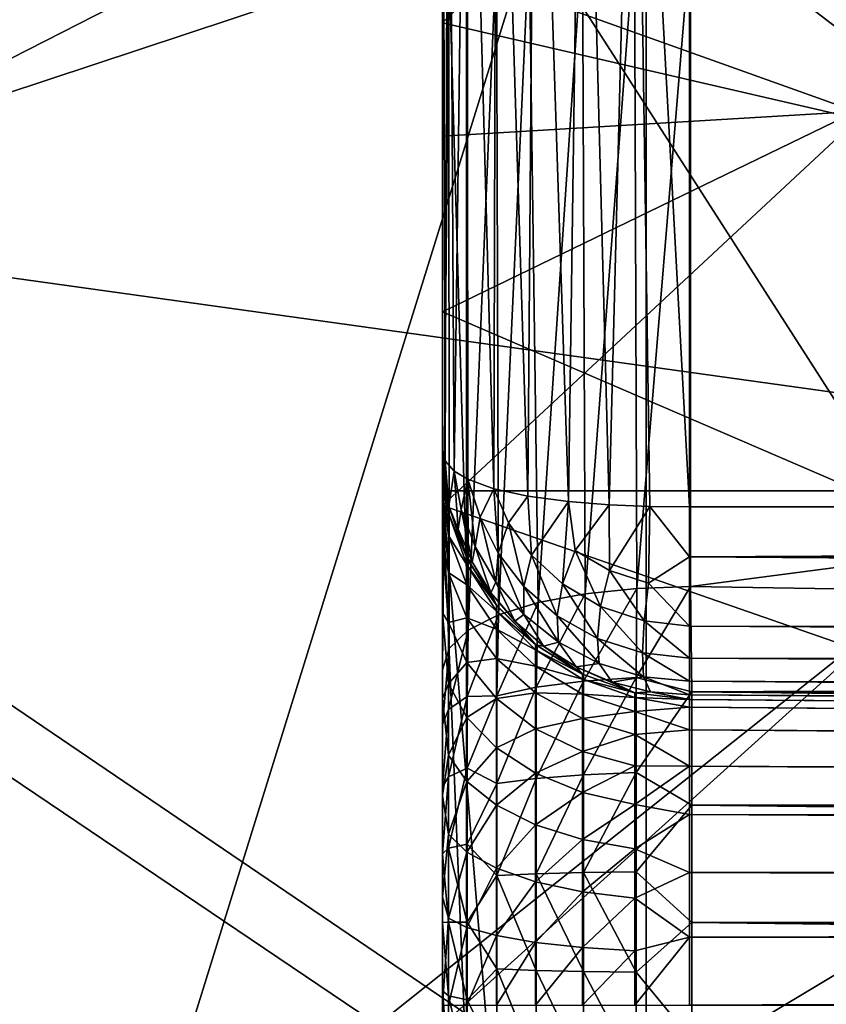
# Model space of a CAD drawing. Header units: metres. Extents: x -150 to 146, y -127 to 82.
# Tile 202 of 256: x 128.741 to 129.712, y 2.401 to 3.587. Entities that reach past the tile are written whole.
import ezdxf

# ---------------------------------------------------------------- set-up
doc = ezdxf.new("R2010")
doc.units = ezdxf.units.M
doc.layers.add('solid_ELLA_AP_WANNE_SW0001', color=7, linetype='CONTINUOUS')

msp = doc.modelspace()

# ---------------------------------------------------------------- linework, layer by layer
at = {"layer": 'solid_ELLA_AP_WANNE_SW0001'}
for points in [[(129.25, 3.068081, -5.13), (129.25, 6.000013, -5.019693), (129.25, 5.991862, -5.235238)], [(129.25, 3.068081, -4.998081), (129.25, 4.215, -4.998081), (129.25, 6.000013, -5.019693)], [(129.25, 3.068081, -5.13), (129.25, 3.068081, -4.998081), (129.25, 6.000013, -5.019693)], [(129.25, 3.055372, -5.260333), (129.25, 5.991862, -5.235238), (129.25, 5.969095, -5.446892)], [(129.25, 3.055372, -5.260333), (129.25, 3.068081, -5.13), (129.25, 5.991862, -5.235238)], [(129.25, 2.95611, -5.499107), (129.25, 5.969095, -5.446892), (129.25, 5.931712, -5.654655)], [(129.25, 3.018523, -5.382511), (129.25, 3.055372, -5.260333), (129.25, 5.969095, -5.446892)], [(129.25, 2.95611, -5.499107), (129.25, 3.018523, -5.382511), (129.25, 5.969095, -5.446892)], [(129.25, 2.769109, -5.686109), (129.25, 5.931712, -5.654655), (129.25, 5.879635, -5.858713)], [(129.25, 2.872406, -5.602404), (129.25, 2.95611, -5.499107), (129.25, 5.931712, -5.654655)], [(129.25, 2.769109, -5.686109), (129.25, 2.872406, -5.602404), (129.25, 5.931712, -5.654655)], [(129.25, 5.879635, -5.858713), (129.25, 5.81223, -6.060587), (129.25, -5.879607, -5.858774)], [(129.25, -2.4, -5.798081), (129.25, 5.879635, -5.858713), (129.25, -5.879607, -5.858774)], [(129.25, 2.652513, -5.748522), (129.25, 2.769109, -5.686109), (129.25, 5.879635, -5.858713)], [(129.25, 2.530334, -5.785371), (129.25, 2.652513, -5.748522), (129.25, 5.879635, -5.858713)], [(129.25, 2.4, -5.798081), (129.25, 2.530334, -5.785371), (129.25, 5.879635, -5.858713)], [(129.25, -2.4, -5.798081), (129.25, 2.4, -5.798081), (129.25, 5.879635, -5.858713)], [(129.25, 5.81223, -6.060587), (129.25, -5.812198, -6.060646), (129.25, -5.879607, -5.858774)], [(129.25, 5.81223, -6.060587), (129.25, 5.730348, -6.258235), (129.25, -5.812198, -6.060646)], [(129.25, 5.730348, -6.258235), (129.25, -5.730314, -6.258292), (129.25, -5.812198, -6.060646)], [(129.25, 5.730348, -6.258235), (129.25, 5.635243, -6.448655), (129.25, -5.730314, -6.258292)], [(129.25, 5.635243, -6.448655), (129.25, -5.635207, -6.448709), (129.25, -5.730314, -6.258292)], [(129.25, 5.635243, -6.448655), (129.25, 5.527332, -6.630372), (129.25, -5.635207, -6.448709)], [(129.25, 5.527332, -6.630372), (129.25, -5.527295, -6.630423), (129.25, -5.635207, -6.448709)], [(129.25, 5.527332, -6.630372), (129.25, 5.405471, -6.80557), (129.25, -5.527295, -6.630423)], [(129.25, 5.405471, -6.80557), (129.25, -5.405431, -6.805618), (129.25, -5.527295, -6.630423)], [(129.25, 5.405471, -6.80557), (129.25, 5.2714, -6.972069), (129.25, -5.405431, -6.805618)], [(129.25, 5.2714, -6.972069), (129.25, -5.271358, -6.972115), (129.25, -5.405431, -6.805618)], [(129.25, 5.2714, -6.972069), (129.25, 5.127081, -7.127316), (129.25, -5.271358, -6.972115)], [(129.25, 5.127081, -7.127316), (129.25, -5.127038, -7.12736), (129.25, -5.271358, -6.972115)], [(129.25, 5.127081, -7.127316), (129.25, 4.971817, -7.271616), (129.25, -5.127038, -7.12736)], [(129.25, 4.971817, -7.271616), (129.25, -4.971772, -7.271657), (129.25, -5.127038, -7.12736)], [(129.25, 4.971817, -7.271616), (129.25, 4.805302, -7.405668), (129.25, -4.971772, -7.271657)], [(129.25, 4.805302, -7.405668), (129.25, -4.805256, -7.405706), (129.25, -4.971772, -7.271657)], [(129.25, 4.805302, -7.405668), (129.25, 4.63009, -7.527509), (129.25, -4.805256, -7.405706)], [(128, 4.792746, -17.793156), (128, 3.25797, -18.137045), (129.495316, 3.753283, -17.120859)], [(128, 3.167566, 18.153051), (128, 4.721795, 17.812115), (129.27887, 3.820145, 17.250443)], [(129.25, 4.63009, -7.527509), (129.25, -4.630043, -7.527544), (129.25, -4.805256, -7.405706)], [(129.25, 4.63009, -7.527509), (129.25, 4.44836, -7.635398), (129.25, -4.630043, -7.527544)], [(129.25, -4.595243, 5.457601), (129.25, 4.118819, 5.962177), (129.25, 4.596436, 5.456181)], [(129.25, -4.193285, 5.014819), (129.25, -4.595243, 5.457601), (129.25, 4.596436, 5.456181)], [(129.25, -4.193285, 5.014819), (129.25, 4.596436, 5.456181), (129.25, 4.192567, 5.01476)], [(129.25, 4.44836, -7.635398), (129.25, -4.448312, -7.63543), (129.25, -4.630043, -7.527544)], [(129.25, 4.44836, -7.635398), (129.25, 4.257929, -7.730477), (129.25, -4.448312, -7.63543)], [(129.380905, 4.38533, 19.457989), (128, 3.590626, 20.36355), (128, 3.378029, 20.399895)], [(129.380905, 4.38533, 19.457989), (128, 3.378029, 20.399895), (130.067612, 3.089506, 19.289877)], [(129.380905, 4.38533, 19.457989), (130.067612, 3.089506, 19.289877), (131.351532, 4.093381, 18.222761)], [(129.25, 4.257929, -7.730477), (129.25, -4.257881, -7.730507), (129.25, -4.448312, -7.63543)], [(129.25, 4.257929, -7.730477), (129.25, 4.060271, -7.812335), (129.25, -4.257881, -7.730507)], [(129.253357, 3.055434, -4.953361), (129.25, 4.215, -4.998081), (129.25, 3.068081, -4.998081)], [(129.257431, 4.215, -4.931689), (129.25, 4.215, -4.998081), (129.253357, 3.055434, -4.953361)], [(129.257431, 4.215, -4.931689), (129.253357, 3.055434, -4.953361), (129.264191, 3.043196, -4.906886)], [(129.279419, 4.215, -4.86853), (129.257431, 4.215, -4.931689), (129.264191, 3.043196, -4.906886)], [(129.279419, 4.215, -4.86853), (129.264191, 3.043196, -4.906886), (129.280396, 3.033244, -4.866486)], [(129.279419, 4.215, -4.86853), (129.280396, 3.033244, -4.866486), (129.311676, 3.021908, -4.815864)], [(129.314835, 4.215, -4.811808), (129.279419, 4.215, -4.86853), (129.311676, 3.021908, -4.815864)], [(129.314835, 4.215, -4.811808), (129.311676, 3.021908, -4.815864), (129.352661, 3.012952, -4.77212)], [(129.361938, 4.215, -4.764341), (129.314835, 4.215, -4.811808), (129.352661, 3.012952, -4.77212)], [(129.361938, 4.215, -4.764341), (129.352661, 3.012952, -4.77212), (129.401749, 3.006393, -4.737267)], [(129.418396, 4.215, -4.728489), (129.361938, 4.215, -4.764341), (129.401749, 3.006393, -4.737267)], [(129.418396, 4.215, -4.728489), (129.401749, 3.006393, -4.737267), (129.4505, 3.002585, -4.715063)], [(129.481384, 4.215, -4.706034), (129.418396, 4.215, -4.728489), (129.4505, 3.002585, -4.715063)], [(129.481384, 4.215, -4.706034), (129.4505, 3.002585, -4.715063), (129.499664, 3.00038, -4.702335)], [(129.481384, 4.215, -4.706034), (129.499664, 3.00038, -4.702335), (129.547379, 3, -4.698092)], [(129.547379, 4.215, -4.698092), (129.481384, 4.215, -4.706034), (129.547379, 3, -4.698092)], [(129.547379, 4.215, -4.698092), (129.547379, 3, -4.698092), (141.452621, 3, -4.594197)], [(141.452621, 4.215, -4.594197), (129.547379, 4.215, -4.698092), (141.452621, 3, -4.594197)], [(129.25, -4.042021, 4.988364), (129.25, 4.192567, 5.01476), (129.25, 4.041499, 4.988227)], [(129.25, -4.042021, 4.988364), (129.25, -4.193285, 5.014819), (129.25, 4.192567, 5.01476)], [(129.501663, 4.157447, -19.436552), (128, 3.378026, -20.399895), (128, 3.590626, -20.36355)], [(128.794479, 1.879522, -20.184151), (128, 3.378026, -20.399895), (129.501663, 4.157447, -19.436552)], [(128.794479, 1.879522, -20.184151), (129.501663, 4.157447, -19.436552), (130.246994, 2.750994, -19.227301)], [(130.246994, 2.750994, -19.227301), (129.501663, 4.157447, -19.436552), (131.562576, 3.695114, -18.151047)], [(129.25, -4.117467, 5.963454), (129.25, 3.58298, 6.412385), (129.25, 4.118819, 5.962177)], [(129.749847, 4.063519, 6.69559), (129.25, 4.118819, 5.962177), (129.25, 3.58298, 6.412385)], [(129.25, -4.595243, 5.457601), (129.25, -4.117467, 5.963454), (129.25, 4.118819, 5.962177)], [(129.495316, 3.753283, -17.120859), (130.91626, 2.663643, -16.285753), (130.91626, 4.094766, -15.986046)], [(129.749847, 3.467389, 7.118554), (129.749847, 4.063519, 6.69559), (129.25, 3.58298, 6.412385)], [(129.25, 4.060271, -7.812335), (129.25, -4.060223, -7.812362), (129.25, -4.257881, -7.730507)], [(129.25, 4.060271, -7.812335), (129.25, 3.85839, -7.879718), (129.25, -4.060223, -7.812362)], [(129.25, -3.901098, 4.938209), (129.25, 4.041499, 4.988227), (129.25, 3.90077, 4.938056)], [(129.25, -3.901098, 4.938209), (129.25, -4.042021, 4.988364), (129.25, 4.041499, 4.988227)], [(129.745514, 3.925003, -8.39816), (129.747467, 3.476222, -8.487458), (129.25, 3.654327, -7.931779)], [(129.25, -3.772919, 4.864948), (129.25, 3.90077, 4.938056), (129.25, 3.772777, 4.864846)], [(129.25, -3.772919, 4.864948), (129.25, -3.901098, 4.938209), (129.25, 3.90077, 4.938056)], [(129.25, 3.85839, -7.879718), (129.25, -3.858341, -7.879743), (129.25, -4.060223, -7.812362)], [(129.25, 3.85839, -7.879718), (129.25, 3.654327, -7.931779), (129.25, -3.858341, -7.879743)], [(128, 3.167566, 18.153051), (129.27887, 3.820145, 17.250443), (129.27887, 2.303754, 17.517534)], [(129.27887, 3.820145, 17.250443), (130.281006, 3.742246, 16.565437), (130.281006, 2.257224, 16.832203)], [(129.27887, 2.303754, 17.517534), (129.27887, 3.820145, 17.250443), (130.281006, 2.257224, 16.832203)], [(129.25, -3.772919, 4.864948), (129.25, 3.772777, 4.864846), (129.25, 3.655498, 4.768092)], [(128, 3.25797, -18.137045), (129.495316, 2.241997, -17.383451), (129.495316, 3.753283, -17.120859)], [(129.495316, 3.753283, -17.120859), (129.495316, 2.241997, -17.383451), (130.91626, 2.663643, -16.285753)], [(129.354385, 3.678586, 4.540634), (129.317291, 2.870102, 4.578757), (129.315094, 3.675025, 4.581482)], [(129.354385, 3.678586, 4.540634), (129.365036, 2.88484, 4.531881), (129.317291, 2.870102, 4.578757)], [(129.418442, 3.681999, 4.498463), (129.365036, 2.88484, 4.531881), (129.354385, 3.678586, 4.540634)], [(129.418442, 3.681999, 4.498463), (129.4216, 2.895398, 4.496951), (129.365036, 2.88484, 4.531881)], [(129.481293, 3.683639, 4.476054), (129.4216, 2.895398, 4.496951), (129.418442, 3.681999, 4.498463)], [(129.481293, 3.683639, 4.476054), (129.484024, 2.90174, 4.475427), (129.4216, 2.895398, 4.496951)], [(129.481293, 3.683639, 4.476054), (129.54837, 3.684052, 4.468084), (129.484024, 2.90174, 4.475427)], [(129.54837, 3.684052, 4.468084), (129.54837, 2.903948, 4.468084), (129.484024, 2.90174, 4.475427)], [(135.500458, 3.684052, 4.416141), (129.54837, 2.903948, 4.468084), (129.54837, 3.684052, 4.468084)], [(135.663254, 2.805588, 4.41472), (129.54837, 2.903948, 4.468084), (135.500458, 3.684052, 4.416141)], [(129.279602, 3.669725, 4.638124), (129.280838, 2.851686, 4.635606), (129.257507, 3.663229, 4.70137)], [(129.315094, 3.675025, 4.581482), (129.280838, 2.851686, 4.635606), (129.279602, 3.669725, 4.638124)], [(129.315094, 3.675025, 4.581482), (129.317291, 2.870102, 4.578757), (129.280838, 2.851686, 4.635606)], [(129.257507, 3.663229, 4.70137), (129.257874, 2.829628, 4.699778), (129.25, 2.803874, 4.768092)], [(129.257507, 3.663229, 4.70137), (129.25, 2.803874, 4.768092), (129.25, 3.655498, 4.768092)], [(129.25, -3.772919, 4.864948), (129.25, 3.655498, 4.768092), (129.25, 2.803874, 4.768092)], [(129.25, 3.654327, -7.931779), (129.25, -3.654278, -7.931799), (129.25, -3.858341, -7.879743)], [(129.25, 3.654327, -7.931779), (129.25, 3.446561, -7.969151), (129.25, -3.654278, -7.931799)], [(129.747467, 3.476222, -8.487458), (129.25, 3.446561, -7.969151), (129.25, 3.654327, -7.931779)], [(129.257507, 3.663229, 4.70137), (129.280838, 2.851686, 4.635606), (129.257874, 2.829628, 4.699778)], [(129.25, -3.581488, 6.413495), (129.25, 3.001862, 6.79447), (129.25, 3.58298, 6.412385)], [(129.749847, 3.467389, 7.118554), (129.25, 3.58298, 6.412385), (129.25, 3.001862, 6.79447)], [(129.25, -4.117467, 5.963454), (129.25, -3.581488, 6.413495), (129.25, 3.58298, 6.412385)], [(129.747467, 3.476222, -8.487458), (129.25, 3.234906, -7.99191), (129.25, 3.446561, -7.969151)], [(129.747467, 3.476222, -8.487458), (129.74968, 3.019503, -8.517437), (129.25, 3.234906, -7.99191)], [(129.749847, 2.827663, 7.472099), (129.749847, 3.467389, 7.118554), (129.25, 3.001862, 6.79447)], [(129.25, 3.446561, -7.969151), (129.25, -3.446511, -7.969165), (129.25, -3.654278, -7.931799)], [(129.25, 3.446561, -7.969151), (129.25, 3.234906, -7.99191), (129.25, -3.446511, -7.969165)], [(128.721436, 2.017349, 20.210016), (130.067612, 3.089506, 19.289877), (128, 3.378029, 20.399895)], [(128.794479, 1.879522, -20.184151), (128, 1.802194, -20.599003), (128, 3.378026, -20.399895)], [(128, 3.25797, -18.137045), (128, 1.699468, -18.348804), (129.495316, 2.241997, -17.383451)], [(129.25, 3.234906, -7.99191), (129.25, -3.234856, -7.991918), (129.25, -3.446511, -7.969165)], [(129.25, 3.234906, -7.99191), (129.25, 3.019362, -8.000058), (129.25, -3.234856, -7.991918)], [(129.74968, 3.019503, -8.517437), (129.25, 3.019362, -8.000058), (129.25, 3.234906, -7.99191)], [(128, 1.589709, 18.358639), (128, 3.167566, 18.153051), (129.27887, 2.303754, 17.517534)], [(128.721436, 2.017349, 20.210016), (130.746384, 1.808618, 19.011395), (130.067612, 3.089506, 19.289877)], [(129.257431, 3.001689, -5.13), (129.25, 3.068081, -4.998081), (129.25, 3.068081, -5.13)], [(129.257614, 3.000923, -4.979172), (129.25, 3.068081, -4.998081), (129.257431, 3.001689, -5.13)], [(129.257431, 3.001689, -5.13), (129.25, 3.068081, -5.13), (129.25, 3.055372, -5.260333)], [(129.253357, 3.055434, -4.953361), (129.25, 3.068081, -4.998081), (129.257614, 3.000923, -4.979172)], [(129.257431, 2.965403, -5.33579), (129.25, 3.055372, -5.260333), (129.25, 3.018523, -5.382511)], [(129.257431, 2.992548, -5.234482), (129.257431, 3.001689, -5.13), (129.25, 3.055372, -5.260333)], [(129.257431, 2.965403, -5.33579), (129.257431, 2.992548, -5.234482), (129.25, 3.055372, -5.260333)], [(129.264191, 3.043196, -4.906886), (129.253357, 3.055434, -4.953361), (129.257614, 3.000923, -4.979172)], [(129.264191, 3.043196, -4.906886), (129.257614, 3.000923, -4.979172), (129.268799, 2.973238, -4.93075)], [(129.272491, 2.996945, -4.893613), (129.264191, 3.043196, -4.906886), (129.268799, 2.973238, -4.93075)], [(129.280396, 3.033244, -4.866486), (129.264191, 3.043196, -4.906886), (129.272491, 2.996945, -4.893613)], [(129.280396, 3.033244, -4.866486), (129.272491, 2.996945, -4.893613), (129.289185, 2.952216, -4.879875)], [(129.295441, 2.987635, -4.845541), (129.280396, 3.033244, -4.866486), (129.289185, 2.952216, -4.879875)], [(129.311676, 3.021908, -4.815864), (129.280396, 3.033244, -4.866486), (129.295441, 2.987635, -4.845541)], [(129.74968, -3.019485, -8.517437), (129.25, 3.019362, -8.000058), (129.74968, 3.019503, -8.517437)], [(129.25, 3.019362, -8.000058), (129.25, -3.019312, -8.000058), (129.25, -3.234856, -7.991918)], [(129.499969, -3.019485, -8.258858), (129.25, -3.019312, -8.000058), (129.25, 3.019362, -8.000058)], [(129.74968, -3.019485, -8.517437), (129.499969, -3.019485, -8.258858), (129.25, 3.019362, -8.000058)], [(129.257431, 2.921078, -5.430845), (129.25, 3.018523, -5.382511), (129.25, 2.95611, -5.499107)], [(129.257431, 2.921078, -5.430845), (129.257431, 2.965403, -5.33579), (129.25, 3.018523, -5.382511)], [(129.311676, 3.021908, -4.815864), (129.295441, 2.987635, -4.845541), (129.31691, 2.944329, -4.830378)], [(129.32962, 2.980912, -4.798677), (129.311676, 3.021908, -4.815864), (129.31691, 2.944329, -4.830378)], [(129.352661, 3.012952, -4.77212), (129.311676, 3.021908, -4.815864), (129.32962, 2.980912, -4.798677)], [(129.352661, 3.012952, -4.77212), (129.32962, 2.980912, -4.798677), (129.357101, 2.94169, -4.782709)], [(129.401749, 3.006393, -4.737267), (129.352661, 3.012952, -4.77212), (129.357101, 2.94169, -4.782709)], [(129.25, -3.000256, 6.795398), (129.25, 2.37631, 7.10902), (129.25, 3.001862, 6.79447)], [(129.749847, 2.827663, 7.472099), (129.25, 3.001862, 6.79447), (129.25, 2.37631, 7.10902)], [(129.25, -3.581488, 6.413495), (129.25, -3.000256, 6.795398), (129.25, 3.001862, 6.79447)], [(129.279419, 2.93853, -5.13), (129.257431, 3.001689, -5.13), (129.257431, 2.992548, -5.234482)], [(129.257614, 3.000923, -4.979172), (129.257431, 3.001689, -5.13), (129.279419, 2.93853, -5.13)], [(129.279922, 2.937485, -4.963399), (129.257614, 3.000923, -4.979172), (129.279419, 2.93853, -5.13)], [(129.268799, 2.973238, -4.93075), (129.257614, 3.000923, -4.979172), (129.279922, 2.937485, -4.963399)], [(129.401749, 3.006393, -4.737267), (129.357101, 2.94169, -4.782709), (129.394379, 2.907181, -4.768645)], [(129.409897, 2.947462, -4.741193), (129.401749, 3.006393, -4.737267), (129.394379, 2.907181, -4.768645)], [(129.4505, 3.002585, -4.715063), (129.401749, 3.006393, -4.737267), (129.409897, 2.947462, -4.741193)], [(129.4505, 3.002585, -4.715063), (129.409897, 2.947462, -4.741193), (129.451035, 2.923386, -4.729672)], [(129.499664, 3.00038, -4.702335), (129.4505, 3.002585, -4.715063), (129.451035, 2.923386, -4.729672)], [(129.499664, 3.00038, -4.702335), (129.451035, 2.923386, -4.729672), (129.49794, 2.908134, -4.722248)], [(129.499664, 3.00038, -4.702335), (129.49794, 2.908134, -4.722248), (129.547394, 2.939967, -4.705997)], [(129.499664, 3.00038, -4.702335), (129.547394, 2.939967, -4.705997), (129.547379, 3, -4.698092)], [(129.279419, 2.930348, -5.223515), (129.257431, 2.992548, -5.234482), (129.257431, 2.965403, -5.33579)], [(129.279419, 2.930348, -5.223515), (129.279419, 2.93853, -5.13), (129.257431, 2.992548, -5.234482)], [(129.272491, 2.996945, -4.893613), (129.268799, 2.973238, -4.93075), (129.285553, 2.933869, -4.920281)], [(129.289185, 2.952216, -4.879875), (129.272491, 2.996945, -4.893613), (129.285553, 2.933869, -4.920281)], [(141.452621, 3, -4.594197), (129.547379, 3, -4.698092), (129.547394, 2.939967, -4.705997)], [(141.452621, 2.925277, -4.602616), (141.452621, 3, -4.594197), (129.547394, 2.939967, -4.705997)], [(129.295441, 2.987635, -4.845541), (129.289185, 2.952216, -4.879875), (129.314285, 2.909506, -4.867181)], [(129.31691, 2.944329, -4.830378), (129.295441, 2.987635, -4.845541), (129.314285, 2.909506, -4.867181)], [(129.32962, 2.980912, -4.798677), (129.31691, 2.944329, -4.830378), (129.347855, 2.903934, -4.816368)], [(129.357101, 2.94169, -4.782709), (129.32962, 2.980912, -4.798677), (129.347855, 2.903934, -4.816368)], [(129.279419, 2.906053, -5.314188), (129.257431, 2.965403, -5.33579), (129.257431, 2.921078, -5.430845)], [(129.279419, 2.906053, -5.314188), (129.279419, 2.930348, -5.223515), (129.257431, 2.965403, -5.33579)], [(129.285553, 2.933869, -4.920281), (129.268799, 2.973238, -4.93075), (129.279922, 2.937485, -4.963399)], [(129.257431, 2.860921, -5.516758), (129.25, 2.95611, -5.499107), (129.25, 2.872406, -5.602404)], [(129.257431, 2.860921, -5.516758), (129.257431, 2.921078, -5.430845), (129.25, 2.95611, -5.499107)], [(129.289185, 2.952216, -4.879875), (129.285553, 2.933869, -4.920281), (129.30838, 2.896585, -4.910789)], [(129.314285, 2.909506, -4.867181), (129.289185, 2.952216, -4.879875), (129.30838, 2.896585, -4.910789)], [(129.31691, 2.944329, -4.830378), (129.314285, 2.909506, -4.867181), (129.347916, 2.870497, -4.855763)], [(129.347855, 2.903934, -4.816368), (129.31691, 2.944329, -4.830378), (129.347916, 2.870497, -4.855763)], [(129.357101, 2.94169, -4.782709), (129.347855, 2.903934, -4.816368), (129.388107, 2.86881, -4.804188)], [(129.394379, 2.907181, -4.768645), (129.357101, 2.94169, -4.782709), (129.388107, 2.86881, -4.804188)], [(129.409897, 2.947462, -4.741193), (129.394379, 2.907181, -4.768645), (129.440353, 2.880032, -4.757498)], [(129.451035, 2.923386, -4.729672), (129.409897, 2.947462, -4.741193), (129.440353, 2.880032, -4.757498)], [(129.314835, 2.881808, -5.13), (129.279419, 2.93853, -5.13), (129.279419, 2.930348, -5.223515)], [(129.279922, 2.937485, -4.963399), (129.279419, 2.93853, -5.13), (129.314835, 2.881808, -5.13)], [(129.314835, 2.874488, -5.213665), (129.279419, 2.930348, -5.223515), (129.279419, 2.906053, -5.314188)], [(129.314835, 2.874488, -5.213665), (129.314835, 2.881808, -5.13), (129.279419, 2.930348, -5.223515)], [(129.315536, 2.88092, -4.95081), (129.279922, 2.937485, -4.963399), (129.314835, 2.881808, -5.13)], [(129.285553, 2.933869, -4.920281), (129.279922, 2.937485, -4.963399), (129.315536, 2.88092, -4.95081)], [(129.30838, 2.896585, -4.910789), (129.285553, 2.933869, -4.920281), (129.315536, 2.88092, -4.95081)], [(129.49794, 2.908134, -4.722248), (129.54744, 2.856518, -4.747808), (129.547394, 2.939967, -4.705997)], [(141.452621, 2.8543, -4.627452), (129.547394, 2.939967, -4.705997), (129.54744, 2.856518, -4.747808)], [(141.452621, 2.8543, -4.627452), (141.452621, 2.925277, -4.602616), (129.547394, 2.939967, -4.705997)], [(129.279419, 2.86638, -5.399265), (129.257431, 2.921078, -5.430845), (129.257431, 2.860921, -5.516758)], [(129.279419, 2.86638, -5.399265), (129.279419, 2.906053, -5.314188), (129.257431, 2.921078, -5.430845)], [(129.451035, 2.923386, -4.729672), (129.440353, 2.880032, -4.757498), (129.492554, 2.862782, -4.750332)], [(129.49794, 2.908134, -4.722248), (129.451035, 2.923386, -4.729672), (129.492554, 2.862782, -4.750332)], [(129.314835, 2.852751, -5.294788), (129.279419, 2.906053, -5.314188), (129.279419, 2.86638, -5.399265)], [(129.314835, 2.852751, -5.294788), (129.314835, 2.874488, -5.213665), (129.279419, 2.906053, -5.314188)], [(129.314285, 2.909506, -4.867181), (129.30838, 2.896585, -4.910789), (129.337143, 2.862391, -4.902367)], [(129.347916, 2.870497, -4.855763), (129.314285, 2.909506, -4.867181), (129.337143, 2.862391, -4.902367)], [(129.394379, 2.907181, -4.768645), (129.388107, 2.86881, -4.804188), (129.4366, 2.841421, -4.794651)], [(129.440353, 2.880032, -4.757498), (129.394379, 2.907181, -4.768645), (129.4366, 2.841421, -4.794651)], [(129.49794, 2.908134, -4.722248), (129.492554, 2.862782, -4.750332), (129.54744, 2.856518, -4.747808)], [(129.30838, 2.896585, -4.910789), (129.315536, 2.88092, -4.95081), (129.362518, 2.83388, -4.941381)], [(129.337143, 2.862391, -4.902367), (129.30838, 2.896585, -4.910789), (129.362518, 2.83388, -4.941381)], [(129.347855, 2.903934, -4.816368), (129.347916, 2.870497, -4.855763), (129.389679, 2.83717, -4.846082)], [(129.388107, 2.86881, -4.804188), (129.347855, 2.903934, -4.816368), (129.389679, 2.83717, -4.846082)], [(129.362854, 2.782791, 4.476685), (129.4216, 2.895398, 4.496951), (129.419769, 2.790228, 4.440801)], [(129.362854, 2.782791, 4.476685), (129.365036, 2.88484, 4.531881), (129.4216, 2.895398, 4.496951)], [(129.419769, 2.790228, 4.440801), (129.484024, 2.90174, 4.475427), (129.483246, 2.794622, 4.418478)], [(129.419769, 2.790228, 4.440801), (129.4216, 2.895398, 4.496951), (129.484024, 2.90174, 4.475427)], [(129.483246, 2.794622, 4.418478), (129.54837, 2.903948, 4.468084), (129.550003, 2.777331, 4.403159)], [(129.483246, 2.794622, 4.418478), (129.484024, 2.90174, 4.475427), (129.54837, 2.903948, 4.468084)], [(135.663254, 2.805588, 4.41472), (129.550003, 2.777331, 4.403159), (129.54837, 2.903948, 4.468084)], [(129.361938, 2.834341, -5.13), (129.314835, 2.881808, -5.13), (129.314835, 2.874488, -5.213665)], [(129.315536, 2.88092, -4.95081), (129.314835, 2.881808, -5.13), (129.361938, 2.834341, -5.13)], [(129.315323, 2.772308, 4.524261), (129.365036, 2.88484, 4.531881), (129.362854, 2.782791, 4.476685)], [(129.315323, 2.772308, 4.524261), (129.317291, 2.870102, 4.578757), (129.365036, 2.88484, 4.531881)], [(129.257431, 2.786758, -5.590921), (129.25, 2.872406, -5.602404), (129.25, 2.769109, -5.686109)], [(129.257431, 2.786758, -5.590921), (129.257431, 2.860921, -5.516758), (129.25, 2.872406, -5.602404)], [(129.279587, 2.771758, 4.587694), (129.317291, 2.870102, 4.578757), (129.315323, 2.772308, 4.524261)], [(129.279587, 2.771758, 4.587694), (129.280838, 2.851686, 4.635606), (129.317291, 2.870102, 4.578757)], [(129.361938, 2.827743, -5.205422), (129.314835, 2.874488, -5.213665), (129.314835, 2.852751, -5.294788)], [(129.361938, 2.827743, -5.205422), (129.361938, 2.834341, -5.13), (129.314835, 2.874488, -5.213665)], [(129.362518, 2.83388, -4.941381), (129.315536, 2.88092, -4.95081), (129.361938, 2.834341, -5.13)], [(129.347916, 2.870497, -4.855763), (129.337143, 2.862391, -4.902367), (129.371506, 2.83234, -4.895153)], [(129.389679, 2.83717, -4.846082), (129.347916, 2.870497, -4.855763), (129.371506, 2.83234, -4.895153)], [(129.440353, 2.880032, -4.757498), (129.4366, 2.841421, -4.794651), (129.490829, 2.824069, -4.788591)], [(129.492554, 2.862782, -4.750332), (129.440353, 2.880032, -4.757498), (129.490829, 2.824069, -4.788591)], [(129.279419, 2.812538, -5.476161), (129.279419, 2.86638, -5.399265), (129.257431, 2.860921, -5.516758)], [(129.279419, 2.812538, -5.476161), (129.257431, 2.860921, -5.516758), (129.257431, 2.786758, -5.590921)], [(129.314835, 2.817258, -5.370904), (129.279419, 2.86638, -5.399265), (129.279419, 2.812538, -5.476161)], [(129.314835, 2.817258, -5.370904), (129.314835, 2.852751, -5.294788), (129.279419, 2.86638, -5.399265)], [(129.371506, 2.83234, -4.895153), (129.337143, 2.862391, -4.902367), (129.362518, 2.83388, -4.941381)], [(129.388107, 2.86881, -4.804188), (129.389679, 2.83717, -4.846082), (129.4384, 2.81153, -4.838675)], [(129.4366, 2.841421, -4.794651), (129.388107, 2.86881, -4.804188), (129.4384, 2.81153, -4.838675)], [(129.492554, 2.862782, -4.750332), (129.490829, 2.824069, -4.788591), (129.547455, 2.817955, -4.78633)], [(129.492554, 2.862782, -4.750332), (129.547455, 2.817955, -4.78633), (129.54744, 2.856518, -4.747808)], [(129.279587, 2.771758, 4.587694), (129.257446, 2.756005, 4.651492), (129.280838, 2.851686, 4.635606)], [(129.257874, 2.829628, 4.699778), (129.280838, 2.851686, 4.635606), (129.257446, 2.756005, 4.651492)], [(129.361938, 2.808147, -5.278553), (129.314835, 2.852751, -5.294788), (129.314835, 2.817258, -5.370904)], [(129.361938, 2.808147, -5.278553), (129.361938, 2.827743, -5.205422), (129.314835, 2.852751, -5.294788)], [(141.452621, 2.79063, -4.667459), (129.54744, 2.856518, -4.747808), (129.547455, 2.817955, -4.78633)], [(141.452621, 2.79063, -4.667459), (141.452621, 2.8543, -4.627452), (129.54744, 2.856518, -4.747808)], [(129.389679, 2.83717, -4.846082), (129.371506, 2.83234, -4.895153), (129.410858, 2.807523, -4.889335)], [(129.4384, 2.81153, -4.838675), (129.389679, 2.83717, -4.846082), (129.410858, 2.807523, -4.889335)], [(129.4366, 2.841421, -4.794651), (129.4384, 2.81153, -4.838675), (129.491943, 2.795376, -4.834059)], [(129.490829, 2.824069, -4.788591), (129.4366, 2.841421, -4.794651), (129.491943, 2.795376, -4.834059)], [(129.25, 2.737795, 4.717902), (129.257874, 2.829628, 4.699778), (129.257446, 2.756005, 4.651492)], [(129.25, 2.737795, 4.717902), (129.25, 2.803874, 4.768092), (129.257874, 2.829628, 4.699778)], [(129.749863, 2.152398, 7.751781), (129.749847, 2.827663, 7.472099), (129.25, 2.37631, 7.10902)], [(129.418396, 2.798489, -5.13), (129.361938, 2.834341, -5.13), (129.361938, 2.827743, -5.205422)], [(129.362518, 2.83388, -4.941381), (129.361938, 2.834341, -5.13), (129.418396, 2.798489, -5.13)], [(129.418396, 2.792435, -5.199197), (129.361938, 2.827743, -5.205422), (129.361938, 2.808147, -5.278553)], [(129.418396, 2.792435, -5.199197), (129.418396, 2.798489, -5.13), (129.361938, 2.827743, -5.205422)], [(129.418701, 2.798338, -4.934773), (129.362518, 2.83388, -4.941381), (129.418396, 2.798489, -5.13)], [(129.371506, 2.83234, -4.895153), (129.362518, 2.83388, -4.941381), (129.418701, 2.798338, -4.934773)], [(129.410858, 2.807523, -4.889335), (129.371506, 2.83234, -4.895153), (129.418701, 2.798338, -4.934773)], [(129.490829, 2.824069, -4.788591), (129.547455, 2.789911, -4.831796), (129.547455, 2.817955, -4.78633)], [(129.490829, 2.824069, -4.788591), (129.491943, 2.795376, -4.834059), (129.547455, 2.789911, -4.831796)], [(129.279419, 2.74616, -5.542538), (129.279419, 2.812538, -5.476161), (129.257431, 2.786758, -5.590921)], [(129.314835, 2.769086, -5.4397), (129.314835, 2.817258, -5.370904), (129.279419, 2.812538, -5.476161)], [(129.314835, 2.769086, -5.4397), (129.279419, 2.812538, -5.476161), (129.279419, 2.74616, -5.542538)], [(129.361938, 2.77615, -5.347171), (129.314835, 2.817258, -5.370904), (129.314835, 2.769086, -5.4397)], [(129.361938, 2.77615, -5.347171), (129.361938, 2.808147, -5.278553), (129.314835, 2.817258, -5.370904)], [(129.4384, 2.81153, -4.838675), (129.410858, 2.807523, -4.889335), (129.454208, 2.788918, -4.885082)], [(129.491943, 2.795376, -4.834059), (129.4384, 2.81153, -4.838675), (129.454208, 2.788918, -4.885082)], [(141.452621, 2.737459, -4.72063), (129.547455, 2.817955, -4.78633), (129.547455, 2.789911, -4.831796)], [(141.452621, 2.737459, -4.72063), (141.452621, 2.79063, -4.667459), (129.547455, 2.817955, -4.78633)], [(129.25, 2.737795, 4.717902), (129.25, 2.196142, 4.768081), (129.25, 2.803874, 4.768092)], [(129.25, -3.772919, 4.864948), (129.25, 2.803874, 4.768092), (129.25, 2.196142, 4.768081)], [(129.418396, 2.774457, -5.266292), (129.361938, 2.808147, -5.278553), (129.361938, 2.77615, -5.347171)], [(129.418396, 2.774457, -5.266292), (129.418396, 2.792435, -5.199197), (129.361938, 2.808147, -5.278553)], [(129.410858, 2.807523, -4.889335), (129.418701, 2.798338, -4.934773), (129.481369, 2.776038, -4.930964)], [(129.454208, 2.788918, -4.885082), (129.410858, 2.807523, -4.889335), (129.481369, 2.776038, -4.930964)], [(138.599243, 2.736962, 4.389098), (129.550003, 2.777331, 4.403159), (135.663254, 2.805588, 4.41472)], [(129.362854, 2.673017, 4.437763), (129.419769, 2.790228, 4.440801), (129.419769, 2.677387, 4.401924)], [(129.362854, 2.673017, 4.437763), (129.362854, 2.782791, 4.476685), (129.419769, 2.790228, 4.440801)], [(129.481384, 2.776034, -5.13), (129.418396, 2.798489, -5.13), (129.418396, 2.792435, -5.199197)], [(129.418701, 2.798338, -4.934773), (129.418396, 2.798489, -5.13), (129.481384, 2.776034, -5.13)], [(129.481384, 2.770321, -5.195298), (129.418396, 2.792435, -5.199197), (129.418396, 2.774457, -5.266292)], [(129.481384, 2.770321, -5.195298), (129.481384, 2.776034, -5.13), (129.418396, 2.792435, -5.199197)], [(129.481369, 2.776038, -4.930964), (129.418701, 2.798338, -4.934773), (129.481384, 2.776034, -5.13)], [(129.419769, 2.677387, 4.401924), (129.483246, 2.794622, 4.418478), (129.483246, 2.679965, 4.379662)], [(129.419769, 2.677387, 4.401924), (129.419769, 2.790228, 4.440801), (129.483246, 2.794622, 4.418478)], [(129.491943, 2.795376, -4.834059), (129.454208, 2.788918, -4.885082), (129.500259, 2.777352, -4.882528)], [(129.500259, 2.777352, -4.882528), (129.454208, 2.788918, -4.885082), (129.481369, 2.776038, -4.930964)], [(129.483246, 2.679965, 4.379662), (129.483246, 2.794622, 4.418478), (129.550003, 2.777331, 4.403159)], [(129.491943, 2.795376, -4.834059), (129.500259, 2.777352, -4.882528), (129.547424, 2.773457, -4.880405)], [(129.491943, 2.795376, -4.834059), (129.547424, 2.773457, -4.880405), (129.547455, 2.789911, -4.831796)], [(141.452621, 2.697452, -4.7843), (129.547455, 2.789911, -4.831796), (129.547424, 2.773457, -4.880405)], [(141.452621, 2.697452, -4.7843), (141.452621, 2.737459, -4.72063), (129.547455, 2.789911, -4.831796)], [(129.257431, 2.700845, -5.651078), (129.257431, 2.786758, -5.590921), (129.25, 2.769109, -5.686109)], [(129.279419, 2.74616, -5.542538), (129.257431, 2.786758, -5.590921), (129.257431, 2.700845, -5.651078)], [(129.361938, 2.732725, -5.409189), (129.361938, 2.77615, -5.347171), (129.314835, 2.769086, -5.4397)], [(129.315323, 2.666852, 4.485355), (129.362854, 2.782791, 4.476685), (129.362854, 2.673017, 4.437763)], [(129.315323, 2.666852, 4.485355), (129.315323, 2.772308, 4.524261), (129.362854, 2.782791, 4.476685)], [(129.418396, 2.745102, -5.329245), (129.361938, 2.77615, -5.347171), (129.361938, 2.732725, -5.409189)], [(129.418396, 2.745102, -5.329245), (129.418396, 2.774457, -5.266292), (129.361938, 2.77615, -5.347171)], [(129.500259, 2.777352, -4.882528), (129.481369, 2.776038, -4.930964), (129.547379, 2.768092, -4.93)], [(129.481369, 2.776038, -4.930964), (129.481384, 2.776034, -5.13), (129.547379, 2.768092, -5.13)], [(129.481369, 2.776038, -4.930964), (129.547379, 2.768092, -5.13), (129.547379, 2.768092, -4.93)], [(129.547379, 2.768092, -5.13), (129.481384, 2.776034, -5.13), (129.481384, 2.770321, -5.195298)], [(129.483246, 2.679965, 4.379662), (129.550003, 2.777331, 4.403159), (129.550003, 2.640794, 4.363334)], [(129.500259, 2.777352, -4.882528), (129.547379, 2.768092, -4.93), (129.547424, 2.773457, -4.880405)], [(141.452621, 2.644452, 4.364197), (129.550003, 2.640794, 4.363334), (129.550003, 2.777331, 4.403159)], [(141.452621, 2.644452, 4.364197), (129.550003, 2.777331, 4.403159), (138.599243, 2.736962, 4.389098)], [(129.257431, 2.700845, -5.651078), (129.25, 2.769109, -5.686109), (129.25, 2.652513, -5.748522)], [(129.279587, 2.771758, 4.587694), (129.257446, 2.675032, 4.614138), (129.257446, 2.756005, 4.651492)], [(129.279587, 2.685254, 4.550463), (129.257446, 2.675032, 4.614138), (129.279587, 2.771758, 4.587694)], [(129.314835, 2.7097, -5.499086), (129.314835, 2.769086, -5.4397), (129.279419, 2.74616, -5.542538)], [(129.279587, 2.685254, 4.550463), (129.315323, 2.772308, 4.524261), (129.315323, 2.666852, 4.485355)], [(129.279587, 2.685254, 4.550463), (129.279587, 2.771758, 4.587694), (129.315323, 2.772308, 4.524261)], [(129.361938, 2.732725, -5.409189), (129.314835, 2.769086, -5.4397), (129.314835, 2.7097, -5.499086)], [(129.481384, 2.753356, -5.258611), (129.418396, 2.774457, -5.266292), (129.418396, 2.745102, -5.329245)], [(129.481384, 2.753356, -5.258611), (129.481384, 2.770321, -5.195298), (129.418396, 2.774457, -5.266292)], [(129.547379, 2.758864, -5.211908), (129.481384, 2.770321, -5.195298), (129.481384, 2.753356, -5.258611)], [(129.547379, 2.758864, -5.211908), (129.547379, 2.768092, -5.13), (129.481384, 2.770321, -5.195298)], [(141.452621, 2.672616, -4.855277), (129.547424, 2.773457, -4.880405), (129.547379, 2.768092, -4.93)], [(141.452621, 2.664197, -5.13), (129.547379, 2.768092, -5.13), (129.547379, 2.758864, -5.211908)], [(141.452621, 2.664197, -5.13), (129.547379, 2.768092, -4.93), (129.547379, 2.768092, -5.13)], [(141.452621, 2.664197, -5.13), (141.452621, 2.664197, -4.93), (129.547379, 2.768092, -4.93)], [(141.452621, 2.672616, -4.855277), (129.547379, 2.768092, -4.93), (141.452621, 2.664197, -4.93)], [(141.452621, 2.672616, -4.855277), (141.452621, 2.697452, -4.7843), (129.547424, 2.773457, -4.880405)], [(129.25, 2.662637, 4.680569), (129.257446, 2.756005, 4.651492), (129.257446, 2.675032, 4.614138)], [(129.25, 2.662637, 4.680569), (129.25, 2.737795, 4.717902), (129.257446, 2.756005, 4.651492)], [(129.481384, 2.725654, -5.318017), (129.481384, 2.753356, -5.258611), (129.418396, 2.745102, -5.329245)], [(129.547379, 2.73164, -5.289709), (129.547379, 2.758864, -5.211908), (129.481384, 2.753356, -5.258611)], [(129.547379, 2.73164, -5.289709), (129.481384, 2.753356, -5.258611), (129.481384, 2.725654, -5.318017)], [(141.452621, 2.657573, -5.188789), (129.547379, 2.758864, -5.211908), (129.547379, 2.73164, -5.289709)], [(141.452621, 2.657573, -5.188789), (141.452621, 2.664197, -5.13), (129.547379, 2.758864, -5.211908)], [(129.57811, 0.400765, -19.827456), (128.794479, 1.879522, -20.184151), (130.246994, 2.750994, -19.227301)], [(129.279419, 2.669265, -5.596381), (129.279419, 2.74616, -5.542538), (129.257431, 2.700845, -5.651078)], [(129.314835, 2.7097, -5.499086), (129.279419, 2.74616, -5.542538), (129.279419, 2.669265, -5.596381)], [(129.418396, 2.705261, -5.386144), (129.418396, 2.745102, -5.329245), (129.361938, 2.732725, -5.409189)], [(129.481384, 2.725654, -5.318017), (129.418396, 2.745102, -5.329245), (129.418396, 2.705261, -5.386144)], [(129.57811, 0.400765, -19.827456), (130.246994, 2.750994, -19.227301), (130.981735, 1.364498, -18.887922)], [(129.25, 2.737795, 4.717902), (129.25, 2.261933, 4.718072), (129.25, 2.196142, 4.768081)], [(129.25, 2.737795, 4.717902), (129.25, 2.336741, 4.680809), (129.25, 2.261933, 4.718072)], [(129.25, 2.662637, 4.680569), (129.25, 2.336741, 4.680809), (129.25, 2.737795, 4.717902)], [(129.361938, 2.679189, -5.462725), (129.361938, 2.732725, -5.409189), (129.314835, 2.7097, -5.499086)], [(129.418396, 2.705261, -5.386144), (129.361938, 2.732725, -5.409189), (129.361938, 2.679189, -5.462725)], [(129.547379, 2.687786, -5.359502), (129.547379, 2.73164, -5.289709), (129.481384, 2.725654, -5.318017)], [(141.452621, 2.638033, -5.244631), (129.547379, 2.73164, -5.289709), (129.547379, 2.687786, -5.359502)], [(141.452621, 2.638033, -5.244631), (141.452621, 2.657573, -5.188789), (129.547379, 2.73164, -5.289709)], [(129.481384, 2.688058, -5.37171), (129.481384, 2.725654, -5.318017), (129.418396, 2.705261, -5.386144)], [(129.547379, 2.687786, -5.359502), (129.481384, 2.725654, -5.318017), (129.481384, 2.688058, -5.37171)], [(129.314835, 2.640904, -5.547257), (129.314835, 2.7097, -5.499086), (129.279419, 2.669265, -5.596381)], [(129.361938, 2.679189, -5.462725), (129.314835, 2.7097, -5.499086), (129.314835, 2.640904, -5.547257)], [(129.418396, 2.656144, -5.435261), (129.418396, 2.705261, -5.386144), (129.361938, 2.679189, -5.462725)], [(129.481384, 2.688058, -5.37171), (129.418396, 2.705261, -5.386144), (129.418396, 2.656144, -5.435261)], [(129.257431, 2.60579, -5.695403), (129.257431, 2.700845, -5.651078), (129.25, 2.652513, -5.748522)], [(129.279419, 2.669265, -5.596381), (129.257431, 2.700845, -5.651078), (129.257431, 2.60579, -5.695403)], [(129.279587, 2.685254, 4.550463), (129.257446, 2.58884, 4.591271), (129.257446, 2.675032, 4.614138)], [(129.279587, 2.593864, 4.527724), (129.257446, 2.58884, 4.591271), (129.279587, 2.685254, 4.550463)], [(129.279587, 2.593864, 4.527724), (129.279587, 2.685254, 4.550463), (129.315323, 2.666852, 4.485355)], [(129.481384, 2.64171, -5.418058), (129.481384, 2.688058, -5.37171), (129.418396, 2.656144, -5.435261)], [(129.547379, 2.687786, -5.359502), (129.481384, 2.688058, -5.37171), (129.481384, 2.64171, -5.418058)], [(129.547379, 2.629502, -5.417786), (129.547379, 2.687786, -5.359502), (129.481384, 2.64171, -5.418058)], [(141.452621, 2.606558, -5.294724), (129.547379, 2.687786, -5.359502), (129.547379, 2.629502, -5.417786)], [(141.452621, 2.606558, -5.294724), (141.452621, 2.638033, -5.244631), (129.547379, 2.687786, -5.359502)], [(129.25, 2.581961, 4.657475), (129.257446, 2.675032, 4.614138), (129.257446, 2.58884, 4.591271)], [(129.25, 2.581961, 4.657475), (129.25, 2.662637, 4.680569), (129.257446, 2.675032, 4.614138)], [(129.279419, 2.584188, -5.636053), (129.279419, 2.669265, -5.596381), (129.257431, 2.60579, -5.695403)], [(129.314835, 2.640904, -5.547257), (129.279419, 2.669265, -5.596381), (129.279419, 2.584188, -5.636053)], [(129.361938, 2.617171, -5.506151), (129.361938, 2.679189, -5.462725), (129.314835, 2.640904, -5.547257)], [(129.315323, 2.5562, 4.465595), (129.362854, 2.673017, 4.437763), (129.362854, 2.558233, 4.418016)], [(129.315323, 2.5562, 4.465595), (129.315323, 2.666852, 4.485355), (129.362854, 2.673017, 4.437763)], [(129.418396, 2.656144, -5.435261), (129.361938, 2.679189, -5.462725), (129.361938, 2.617171, -5.506151)], [(129.362854, 2.558233, 4.418016), (129.419769, 2.677387, 4.401924), (129.419769, 2.559674, 4.382215)], [(129.362854, 2.558233, 4.418016), (129.362854, 2.673017, 4.437763), (129.419769, 2.677387, 4.401924)], [(129.419769, 2.559674, 4.382215), (129.483246, 2.679965, 4.379662), (129.483246, 2.560524, 4.359993)], [(129.419769, 2.559674, 4.382215), (129.419769, 2.677387, 4.401924), (129.483246, 2.679965, 4.379662)], [(129.483246, 2.560524, 4.359993), (129.483246, 2.679965, 4.379662), (129.550003, 2.640794, 4.363334)], [(129.25, 2.662637, 4.680569), (129.25, 2.417047, 4.657661), (129.25, 2.336741, 4.680809)], [(129.25, 2.581961, 4.657475), (129.25, 2.417047, 4.657661), (129.25, 2.662637, 4.680569)], [(129.279587, 2.593864, 4.527724), (129.315323, 2.666852, 4.485355), (129.315323, 2.5562, 4.465595)], [(129.495316, 2.241997, -17.383451), (130.91626, 1.211609, -16.457605), (130.91626, 2.663643, -16.285753)], [(129.257431, 2.60579, -5.695403), (129.25, 2.652513, -5.748522), (129.25, 2.530334, -5.785371)], [(129.418396, 2.599245, -5.475102), (129.418396, 2.656144, -5.435261), (129.361938, 2.617171, -5.506151)], [(129.481384, 2.64171, -5.418058), (129.418396, 2.656144, -5.435261), (129.418396, 2.599245, -5.475102)], [(129.314835, 2.564788, -5.582751), (129.314835, 2.640904, -5.547257), (129.279419, 2.584188, -5.636053)], [(129.361938, 2.617171, -5.506151), (129.314835, 2.640904, -5.547257), (129.314835, 2.564788, -5.582751)], [(129.481384, 2.588017, -5.455655), (129.481384, 2.64171, -5.418058), (129.418396, 2.599245, -5.475102)], [(129.547379, 2.629502, -5.417786), (129.481384, 2.64171, -5.418058), (129.481384, 2.588017, -5.455655)], [(129.483246, 2.560524, 4.359993), (129.550003, 2.640794, 4.363334), (129.550003, 2.499443, 4.35)], [(141.452621, 2.644452, 4.364197), (141.517685, 2.598217, 4.356473), (129.550003, 2.640794, 4.363334)], [(141.541107, 2.500581, 4.350041), (129.550003, 2.499443, 4.35), (129.550003, 2.640794, 4.363334)], [(141.535126, 2.553221, 4.351879), (141.541107, 2.500581, 4.350041), (129.550003, 2.640794, 4.363334)], [(141.517685, 2.598217, 4.356473), (141.535126, 2.553221, 4.351879), (129.550003, 2.640794, 4.363334)], [(129.547379, 2.559709, -5.46164), (129.547379, 2.629502, -5.417786), (129.481384, 2.588017, -5.455655)], [(141.452621, 2.562303, -5.338465), (129.547379, 2.629502, -5.417786), (129.547379, 2.559709, -5.46164)], [(141.452621, 2.562303, -5.338465), (141.452621, 2.606558, -5.294724), (129.547379, 2.629502, -5.417786)], [(129.361938, 2.548553, -5.538147), (129.361938, 2.617171, -5.506151), (129.314835, 2.564788, -5.582751)], [(129.418396, 2.599245, -5.475102), (129.361938, 2.617171, -5.506151), (129.361938, 2.548553, -5.538147)], [(129.257431, 2.504482, -5.722548), (129.257431, 2.60579, -5.695403), (129.25, 2.530334, -5.785371)], [(129.279419, 2.584188, -5.636053), (129.257431, 2.60579, -5.695403), (129.257431, 2.504482, -5.722548)], [(129.418396, 2.536291, -5.504457), (129.418396, 2.599245, -5.475102), (129.361938, 2.548553, -5.538147)], [(129.481384, 2.588017, -5.455655), (129.418396, 2.599245, -5.475102), (129.418396, 2.536291, -5.504457)], [(129.25, 2.581961, 4.657475), (129.257446, 2.58884, 4.591271), (129.257446, 2.5, 4.583572)], [(129.279587, 2.499999, 4.520078), (129.257446, 2.58884, 4.591271), (129.279587, 2.593864, 4.527724)], [(129.279587, 2.499999, 4.520078), (129.257446, 2.5, 4.583572), (129.257446, 2.58884, 4.591271)], [(129.279587, 2.499999, 4.520078), (129.279587, 2.593864, 4.527724), (129.315323, 2.5562, 4.465595)], [(129.481384, 2.528611, -5.483356), (129.481384, 2.588017, -5.455655), (129.418396, 2.536291, -5.504457)], [(129.547379, 2.559709, -5.46164), (129.481384, 2.588017, -5.455655), (129.481384, 2.528611, -5.483356)], [(129.25, 2.581961, 4.657475), (129.25, 2.499331, 4.650001), (129.25, 2.417047, 4.657661)], [(129.25, 2.581961, 4.657475), (129.257446, 2.5, 4.583572), (129.25, 2.499331, 4.650001)], [(129.279419, 2.493515, -5.660348), (129.279419, 2.584188, -5.636053), (129.257431, 2.504482, -5.722548)], [(129.314835, 2.564788, -5.582751), (129.279419, 2.584188, -5.636053), (129.279419, 2.493515, -5.660348)], [(129.314835, 2.483665, -5.604488), (129.314835, 2.564788, -5.582751), (129.279419, 2.493515, -5.660348)], [(129.361938, 2.548553, -5.538147), (129.314835, 2.564788, -5.582751), (129.314835, 2.483665, -5.604488)], [(141.452621, 2.510235, -5.370101), (141.452621, 2.562303, -5.338465), (129.547379, 2.559709, -5.46164)], [(129.279587, 2.499999, 4.520078), (129.315323, 2.5562, 4.465595), (129.315323, 2.443796, 4.465596)], [(129.315323, 2.5562, 4.465595), (129.362854, 2.558233, 4.418016), (129.362854, 2.441762, 4.418016)], [(129.315323, 2.443796, 4.465596), (129.315323, 2.5562, 4.465595), (129.362854, 2.441762, 4.418016)], [(129.362854, 2.558233, 4.418016), (129.419769, 2.559674, 4.382215), (129.419769, 2.440323, 4.382215)], [(129.362854, 2.441762, 4.418016), (129.362854, 2.558233, 4.418016), (129.419769, 2.440323, 4.382215)], [(129.419769, 2.559674, 4.382215), (129.483246, 2.560524, 4.359993), (129.483246, 2.439475, 4.359993)], [(129.419769, 2.440323, 4.382215), (129.419769, 2.559674, 4.382215), (129.483246, 2.439475, 4.359993)], [(129.547379, 2.481908, -5.488863), (129.547379, 2.559709, -5.46164), (129.481384, 2.528611, -5.483356)], [(129.483246, 2.439475, 4.359993), (129.483246, 2.560524, 4.359993), (129.550003, 2.499443, 4.35)], [(141.452621, 2.510235, -5.370101), (129.547379, 2.559709, -5.46164), (129.547379, 2.481908, -5.488863)], [(129.361938, 2.475423, -5.557743), (129.361938, 2.548553, -5.538147), (129.314835, 2.483665, -5.604488)], [(129.418396, 2.536291, -5.504457), (129.361938, 2.548553, -5.538147), (129.361938, 2.475423, -5.557743)], [(129.257431, 2.504482, -5.722548), (129.25, 2.530334, -5.785371), (129.25, 2.4, -5.798081)], [(129.418396, 2.469197, -5.522435), (129.418396, 2.536291, -5.504457), (129.361938, 2.475423, -5.557743)], [(129.481384, 2.528611, -5.483356), (129.418396, 2.536291, -5.504457), (129.418396, 2.469197, -5.522435)], [(129.481384, 2.465297, -5.50032), (129.481384, 2.528611, -5.483356), (129.418396, 2.469197, -5.522435)], [(129.547379, 2.481908, -5.488863), (129.481384, 2.528611, -5.483356), (129.481384, 2.465297, -5.50032)], [(129.257431, 2.504482, -5.722548), (129.25, 2.4, -5.798081), (129.257431, 2.4, -5.731689)], [(129.279419, 2.493515, -5.660348), (129.257431, 2.504482, -5.722548), (129.257431, 2.4, -5.731689)], [(141.452621, 2.454566, -5.388501), (141.452621, 2.510235, -5.370101), (129.547379, 2.481908, -5.488863)], [(129.257446, 2.5, 4.583572), (129.257446, 2.411159, 4.591271), (129.25, 2.499331, 4.650001)], [(129.257446, 2.411159, 4.591271), (129.25, 2.417047, 4.657661), (129.25, 2.499331, 4.650001)], [(129.279419, 2.493515, -5.660348), (129.257431, 2.4, -5.731689), (129.279419, 2.4, -5.66853)], [(129.279587, 2.406134, 4.527725), (129.257446, 2.411159, 4.591271), (129.257446, 2.5, 4.583572)], [(129.279587, 2.406134, 4.527725), (129.257446, 2.5, 4.583572), (129.279587, 2.499999, 4.520078)], [(129.314835, 2.483665, -5.604488), (129.279419, 2.493515, -5.660348), (129.279419, 2.4, -5.66853)], [(129.279587, 2.406134, 4.527725), (129.279587, 2.499999, 4.520078), (129.315323, 2.443796, 4.465596)], [(129.483246, 2.439475, 4.359993), (129.550003, 2.499443, 4.35), (129.550003, 2.35829, 4.36351)], [(141.541107, 2.500581, 4.350041), (141.535248, 2.447484, 4.351843), (129.550003, 2.499443, 4.35)], [(141.452621, 2.355547, 4.364197), (129.550003, 2.35829, 4.36351), (129.550003, 2.499443, 4.35)], [(141.5177, 2.401765, 4.35647), (141.452621, 2.355547, 4.364197), (129.550003, 2.499443, 4.35)], [(141.535248, 2.447484, 4.351843), (141.5177, 2.401765, 4.35647), (129.550003, 2.499443, 4.35)], [(129.314835, 2.483665, -5.604488), (129.279419, 2.4, -5.66853), (129.314835, 2.4, -5.611808)], [(129.361938, 2.475423, -5.557743), (129.314835, 2.483665, -5.604488), (129.314835, 2.4, -5.611808)], [(129.547379, 2.481908, -5.488863), (129.481384, 2.4, -5.506033), (129.547379, 2.4, -5.498093)], [(129.547379, 2.481908, -5.488863), (129.481384, 2.465297, -5.50032), (129.481384, 2.4, -5.506033)], [(141.452621, 2.454566, -5.388501), (129.547379, 2.481908, -5.488863), (129.547379, 2.4, -5.498093)], [(129.361938, 2.475423, -5.557743), (129.314835, 2.4, -5.611808), (129.361938, 2.4, -5.564341)], [(129.418396, 2.469197, -5.522435), (129.361938, 2.475423, -5.557743), (129.361938, 2.4, -5.564341)], [(129.418396, 2.469197, -5.522435), (129.361938, 2.4, -5.564341), (129.418396, 2.4, -5.52849)], [(129.481384, 2.465297, -5.50032), (129.418396, 2.469197, -5.522435), (129.418396, 2.4, -5.52849)], [(129.481384, 2.465297, -5.50032), (129.418396, 2.4, -5.52849), (129.481384, 2.4, -5.506033)], [(129.279587, 2.406134, 4.527725), (129.315323, 2.443796, 4.465596), (129.315323, 2.333143, 4.485357)], [(129.315323, 2.443796, 4.465596), (129.362854, 2.441762, 4.418016), (129.362854, 2.326978, 4.437764)], [(129.315323, 2.333143, 4.485357), (129.315323, 2.443796, 4.465596), (129.362854, 2.326978, 4.437764)], [(141.452621, 2.454566, -5.388501), (129.547379, 2.4, -5.498093), (141.452621, 2.4, -5.394197)], [(129.362854, 2.441762, 4.418016), (129.419769, 2.440323, 4.382215), (129.419769, 2.322611, 4.401924)], [(129.362854, 2.326978, 4.437764), (129.362854, 2.441762, 4.418016), (129.419769, 2.322611, 4.401924)], [(129.419769, 2.440323, 4.382215), (129.483246, 2.439475, 4.359993), (129.483246, 2.320034, 4.379662)], [(129.419769, 2.322611, 4.401924), (129.419769, 2.440323, 4.382215), (129.483246, 2.320034, 4.379662)], [(129.483246, 2.320034, 4.379662), (129.483246, 2.439475, 4.359993), (129.550003, 2.35829, 4.36351)], [(129.257446, 2.324967, 4.614139), (129.25, 2.336741, 4.680809), (129.25, 2.417047, 4.657661)], [(129.257446, 2.411159, 4.591271), (129.257446, 2.324967, 4.614139), (129.25, 2.417047, 4.657661)], [(129.279587, 2.314744, 4.550464), (129.257446, 2.324967, 4.614139), (129.257446, 2.411159, 4.591271)], [(129.279587, 2.314744, 4.550464), (129.257446, 2.411159, 4.591271), (129.279587, 2.406134, 4.527725)], [(129.279587, 2.314744, 4.550464), (129.279587, 2.406134, 4.527725), (129.315323, 2.333143, 4.485357)]]:
    msp.add_3dface(points, dxfattribs=at)

doc.saveas('drawing.dxf')
